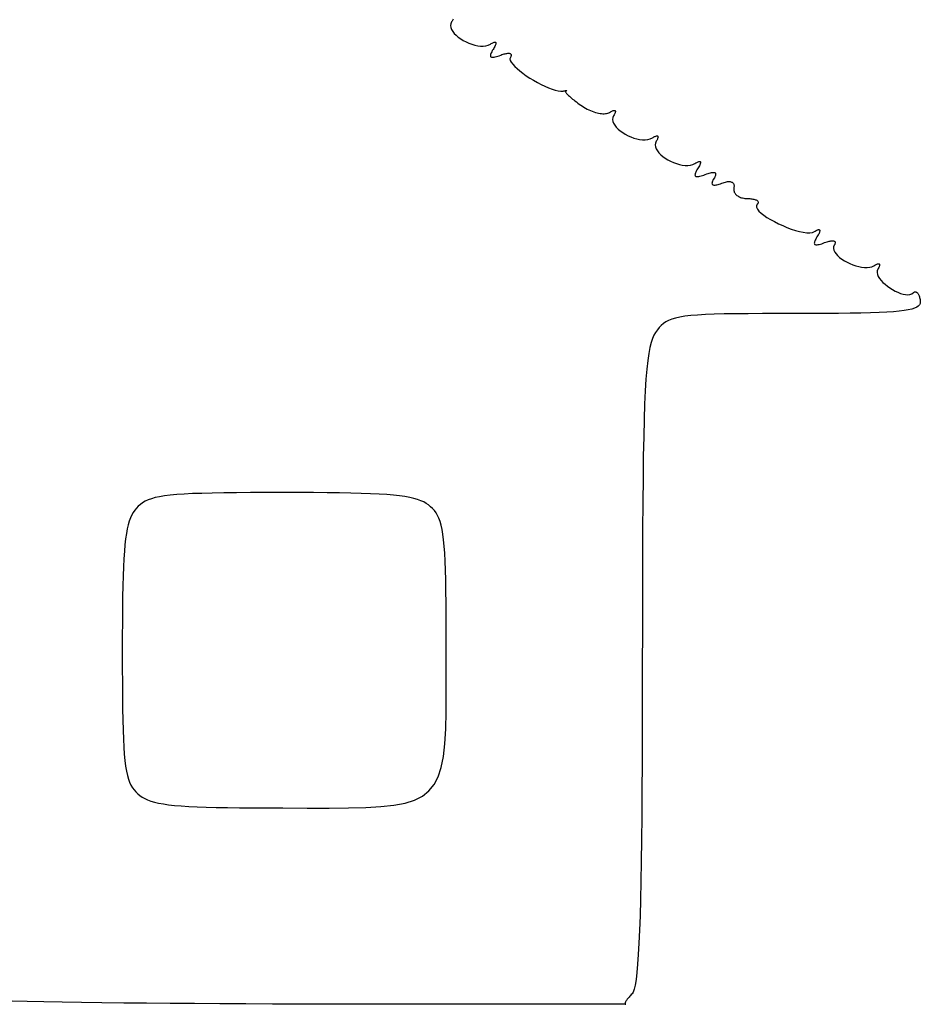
# Model space of a CAD drawing. Header units: metres. Extents: x 7 to 471, y 42 to 513.
# Tile 66 of 85: x 358 to 396, y 149 to 190. Entities that reach past the tile are written whole.
import ezdxf

# ---------------------------------------------------------------- set-up
doc = ezdxf.new("R2010")
doc.units = ezdxf.units.M

msp = doc.modelspace()

# ---------------------------------------------------------------- linework, layer by layer
for p, q in [((376.302, 189.9), (376.282, 189.867)), ((376.319, 189.931), (376.302, 189.9)), ((376.333, 189.959), (376.319, 189.931)), ((376.344, 189.985), (376.333, 189.959)), ((376.25, 189.792), (376.24, 189.715)), ((376.24, 189.715), (376.251, 189.635)), ((376.282, 189.867), (376.25, 189.792)), ((376.251, 189.635), (376.282, 189.554)), ((376.282, 189.554), (376.33, 189.472)), ((376.33, 189.472), (376.393, 189.392)), ((376.393, 189.392), (376.471, 189.314)), ((376.471, 189.314), (376.56, 189.238)), ((376.56, 189.238), (376.659, 189.167)), ((376.659, 189.167), (376.767, 189.101)), ((376.767, 189.101), (376.881, 189.04)), ((376.881, 189.04), (376.999, 188.988)), ((376.999, 188.988), (377.12, 188.943)), ((377.12, 188.943), (377.242, 188.908)), ((377.242, 188.908), (377.362, 188.883)), ((377.362, 188.883), (377.48, 188.869)), ((377.48, 188.869), (377.594, 188.868)), ((377.594, 188.868), (377.7, 188.881)), ((377.7, 188.881), (377.799, 188.908)), ((377.799, 188.908), (377.887, 188.951)), ((377.887, 188.951), (377.925, 188.973)), ((377.925, 188.973), (377.959, 188.992)), ((377.968, 188.682), (377.943, 188.636)), ((377.959, 188.992), (377.99, 189.008)), ((377.998, 188.731), (377.968, 188.682)), ((377.99, 189.008), (378.018, 189.02)), ((378.025, 188.775), (377.998, 188.731)), ((378.018, 189.02), (378.042, 189.028)), ((378.048, 188.816), (378.025, 188.775)), ((378.042, 189.028), (378.063, 189.033)), ((378.068, 188.854), (378.048, 188.816)), ((378.063, 189.033), (378.08, 189.034)), ((378.085, 188.887), (378.068, 188.854)), ((378.08, 189.034), (378.095, 189.032)), ((378.098, 188.918), (378.085, 188.887)), ((378.095, 189.032), (378.105, 189.026)), ((378.108, 188.945), (378.098, 188.918)), ((378.105, 189.026), (378.113, 189.017)), ((378.114, 188.968), (378.108, 188.945)), ((378.113, 189.017), (378.116, 189.004)), ((378.117, 188.988), (378.114, 188.968)), ((378.116, 189.004), (378.117, 188.988)), ((377.889, 188.497), (377.888, 188.472)), ((377.888, 188.472), (377.89, 188.451)), ((377.896, 188.526), (377.889, 188.497)), ((377.89, 188.451), (377.898, 188.434)), ((377.907, 188.559), (377.896, 188.526)), ((377.898, 188.434), (377.911, 188.421)), ((377.923, 188.596), (377.907, 188.559)), ((377.911, 188.421), (377.928, 188.412)), ((377.943, 188.636), (377.923, 188.596)), ((377.928, 188.412), (377.951, 188.406)), ((377.951, 188.406), (377.978, 188.405)), ((377.978, 188.405), (378.011, 188.407)), ((378.011, 188.407), (378.049, 188.413)), ((378.049, 188.413), (378.091, 188.422)), ((378.091, 188.422), (378.139, 188.435)), ((378.139, 188.435), (378.192, 188.452)), ((378.192, 188.452), (378.251, 188.472)), ((378.251, 188.472), (378.315, 188.496)), ((378.315, 188.496), (378.365, 188.514)), ((378.365, 188.514), (378.413, 188.53)), ((378.413, 188.53), (378.458, 188.544)), ((378.458, 188.544), (378.5, 188.554)), ((378.5, 188.554), (378.539, 188.563)), ((378.539, 188.563), (378.575, 188.568)), ((378.575, 188.568), (378.608, 188.571)), ((378.608, 188.571), (378.638, 188.572)), ((378.638, 188.572), (378.664, 188.57)), ((378.664, 188.57), (378.687, 188.566)), ((378.687, 188.566), (378.707, 188.559)), ((378.714, 188.394), (378.699, 188.34)), ((378.699, 188.34), (378.711, 188.275)), ((378.707, 188.559), (378.723, 188.55)), ((378.711, 188.275), (378.75, 188.2)), ((378.729, 188.422), (378.714, 188.394)), ((378.723, 188.55), (378.736, 188.539)), ((378.74, 188.447), (378.729, 188.422)), ((378.736, 188.539), (378.744, 188.525)), ((378.747, 188.47), (378.74, 188.447)), ((378.744, 188.525), (378.749, 188.509)), ((378.75, 188.491), (378.747, 188.47)), ((378.749, 188.509), (378.75, 188.491)), ((378.75, 188.2), (378.811, 188.118)), ((378.811, 188.118), (378.893, 188.029)), ((378.893, 188.029), (378.992, 187.936)), ((378.992, 187.936), (379.108, 187.84)), ((379.108, 187.84), (379.236, 187.742)), ((379.236, 187.742), (379.375, 187.643)), ((379.375, 187.643), (379.522, 187.547)), ((379.522, 187.547), (379.675, 187.454)), ((379.675, 187.454), (379.831, 187.365)), ((379.831, 187.365), (379.988, 187.282)), ((379.988, 187.282), (380.143, 187.208)), ((380.143, 187.208), (380.294, 187.142)), ((380.294, 187.142), (380.439, 187.088)), ((380.439, 187.088), (380.574, 187.046)), ((380.574, 187.046), (380.698, 187.018)), ((380.979, 187.023), (380.995, 187.025)), ((380.995, 187.025), (381.009, 187.027)), ((381.009, 187.027), (381.021, 187.028)), ((381.021, 187.028), (381.031, 187.029)), ((381.031, 187.029), (381.04, 187.03)), ((381.04, 187.03), (381.047, 187.03)), ((381.048, 187.025), (381.041, 187.023)), ((381.047, 187.03), (381.051, 187.03)), ((381.053, 187.027), (381.048, 187.025)), ((381.051, 187.03), (381.055, 187.03)), ((381.055, 187.028), (381.053, 187.027)), ((381.055, 187.03), (381.056, 187.029)), ((381.056, 187.029), (381.055, 187.028)), ((380.698, 187.018), (380.808, 187.006)), ((380.808, 187.006), (380.901, 187.01)), ((380.901, 187.01), (380.923, 187.014)), ((380.923, 187.014), (380.943, 187.017)), ((380.943, 187.017), (380.962, 187.02)), ((380.962, 187.02), (380.979, 187.023)), ((380.999, 187.009), (380.993, 187)), ((380.993, 187), (380.993, 186.988)), ((380.993, 186.988), (380.997, 186.973)), ((380.997, 186.973), (381.007, 186.954)), ((381.01, 187.014), (380.999, 187.009)), ((381.007, 186.954), (381.021, 186.933)), ((381.022, 187.017), (381.01, 187.014)), ((381.021, 186.933), (381.04, 186.909)), ((381.033, 187.02), (381.022, 187.017)), ((381.041, 187.023), (381.033, 187.02)), ((381.04, 186.909), (381.063, 186.883)), ((381.063, 186.883), (381.091, 186.854)), ((381.091, 186.854), (381.122, 186.823)), ((381.122, 186.823), (381.158, 186.79)), ((381.158, 186.79), (381.197, 186.755)), ((381.197, 186.755), (381.24, 186.718)), ((381.24, 186.718), (381.287, 186.679)), ((381.287, 186.679), (381.336, 186.639)), ((381.336, 186.639), (381.389, 186.598)), ((381.389, 186.598), (381.445, 186.555)), ((381.445, 186.555), (381.503, 186.512)), ((381.503, 186.512), (381.564, 186.468)), ((381.564, 186.468), (381.628, 186.423)), ((381.628, 186.423), (381.693, 186.379)), ((381.693, 186.379), (381.76, 186.337)), ((381.76, 186.337), (381.828, 186.298)), ((381.828, 186.298), (381.896, 186.262)), ((381.896, 186.262), (381.964, 186.229)), ((381.964, 186.229), (382.033, 186.199)), ((382.033, 186.199), (382.101, 186.171)), ((382.101, 186.171), (382.169, 186.147)), ((382.169, 186.147), (382.236, 186.126)), ((382.236, 186.126), (382.301, 186.108)), ((382.301, 186.108), (382.365, 186.094)), ((382.365, 186.094), (382.427, 186.083)), ((382.427, 186.083), (382.487, 186.075)), ((382.487, 186.075), (382.545, 186.071)), ((382.545, 186.071), (382.599, 186.07)), ((382.599, 186.07), (382.651, 186.073)), ((382.651, 186.073), (382.699, 186.08)), ((382.699, 186.08), (382.743, 186.091)), ((382.743, 186.091), (382.783, 186.106)), ((382.783, 186.106), (382.819, 186.124)), ((382.819, 186.124), (382.854, 186.146)), ((382.854, 186.146), (382.887, 186.164)), ((382.887, 186.164), (382.917, 186.179)), ((382.917, 186.179), (382.944, 186.191)), ((382.952, 185.912), (382.943, 185.834)), ((382.943, 185.834), (382.954, 185.754)), ((382.944, 186.191), (382.969, 186.2)), ((382.985, 185.986), (382.952, 185.912)), ((382.969, 186.2), (382.99, 186.206)), ((383.005, 186.02), (382.985, 185.986)), ((382.99, 186.206), (383.009, 186.209)), ((383.022, 186.051), (383.005, 186.02)), ((383.009, 186.209), (383.025, 186.209)), ((383.036, 186.08), (383.022, 186.051)), ((383.025, 186.209), (383.038, 186.206)), ((383.047, 186.105), (383.036, 186.08)), ((383.038, 186.206), (383.048, 186.2)), ((383.055, 186.128), (383.047, 186.105)), ((383.048, 186.2), (383.056, 186.191)), ((383.059, 186.148), (383.055, 186.128)), ((383.056, 186.191), (383.06, 186.18)), ((383.061, 186.165), (383.059, 186.148)), ((383.06, 186.18), (383.061, 186.165)), ((382.954, 185.754), (382.985, 185.673)), ((382.985, 185.673), (383.033, 185.592)), ((383.033, 185.592), (383.096, 185.511)), ((383.096, 185.511), (383.174, 185.433)), ((383.174, 185.433), (383.263, 185.358)), ((383.263, 185.358), (383.362, 185.286)), ((383.362, 185.286), (383.47, 185.22)), ((383.47, 185.22), (383.583, 185.16)), ((383.583, 185.16), (383.702, 185.107)), ((383.702, 185.107), (383.823, 185.062)), ((383.823, 185.062), (383.944, 185.027)), ((383.944, 185.027), (384.065, 185.002)), ((384.065, 185.002), (384.183, 184.989)), ((384.183, 184.989), (384.296, 184.988)), ((384.296, 184.988), (384.403, 185)), ((384.403, 185), (384.501, 185.027)), ((384.501, 185.027), (384.59, 185.07)), ((384.59, 185.07), (384.624, 185.091)), ((384.624, 185.091), (384.656, 185.108)), ((384.656, 185.108), (384.685, 185.123)), ((384.685, 185.123), (384.712, 185.134)), ((384.712, 185.134), (384.735, 185.143)), ((384.735, 185.143), (384.756, 185.148)), ((384.756, 185.148), (384.775, 185.151)), ((384.786, 184.992), (384.769, 184.961)), ((384.775, 185.151), (384.79, 185.151)), ((384.8, 185.021), (384.786, 184.992)), ((384.79, 185.151), (384.803, 185.148)), ((384.81, 185.046), (384.8, 185.021)), ((384.803, 185.148), (384.813, 185.142)), ((384.818, 185.069), (384.81, 185.046)), ((384.813, 185.142), (384.82, 185.133)), ((384.823, 185.089), (384.818, 185.069)), ((384.82, 185.133), (384.824, 185.121)), ((384.825, 185.106), (384.823, 185.089)), ((384.824, 185.121), (384.825, 185.106)), ((384.716, 184.853), (384.707, 184.776)), ((384.707, 184.776), (384.718, 184.696)), ((384.749, 184.928), (384.716, 184.853)), ((384.718, 184.696), (384.749, 184.615)), ((384.769, 184.961), (384.749, 184.928)), ((384.749, 184.615), (384.797, 184.533)), ((384.797, 184.533), (384.86, 184.453)), ((384.86, 184.453), (384.937, 184.375)), ((384.937, 184.375), (385.027, 184.299)), ((385.027, 184.299), (385.126, 184.228)), ((385.126, 184.228), (385.233, 184.162)), ((385.233, 184.162), (385.347, 184.102)), ((385.347, 184.102), (385.466, 184.049)), ((385.466, 184.049), (385.587, 184.004)), ((385.587, 184.004), (385.708, 183.969)), ((385.708, 183.969), (385.829, 183.944)), ((385.829, 183.944), (385.947, 183.93)), ((385.947, 183.93), (386.06, 183.929)), ((386.06, 183.929), (386.167, 183.942)), ((386.167, 183.942), (386.265, 183.969)), ((386.265, 183.969), (386.353, 184.012)), ((386.353, 184.012), (386.391, 184.034)), ((386.391, 184.034), (386.426, 184.053)), ((386.426, 184.053), (386.457, 184.069)), ((386.465, 183.792), (386.435, 183.743)), ((386.457, 184.069), (386.484, 184.081)), ((386.491, 183.836), (386.465, 183.792)), ((386.484, 184.081), (386.509, 184.089)), ((386.515, 183.877), (386.491, 183.836)), ((386.509, 184.089), (386.53, 184.094)), ((386.535, 183.915), (386.515, 183.877)), ((386.53, 184.094), (386.547, 184.096)), ((386.551, 183.949), (386.535, 183.915)), ((386.547, 184.096), (386.561, 184.093)), ((386.565, 183.979), (386.551, 183.949)), ((386.561, 184.093), (386.572, 184.088)), ((386.574, 184.006), (386.565, 183.979)), ((386.572, 184.088), (386.579, 184.078)), ((386.581, 184.029), (386.574, 184.006)), ((386.579, 184.078), (386.583, 184.065)), ((386.584, 184.049), (386.581, 184.029)), ((386.583, 184.065), (386.584, 184.049)), ((386.356, 183.558), (386.354, 183.533)), ((386.354, 183.533), (386.357, 183.512)), ((386.363, 183.587), (386.356, 183.558)), ((386.357, 183.512), (386.365, 183.495)), ((386.374, 183.62), (386.363, 183.587)), ((386.365, 183.495), (386.378, 183.482)), ((386.39, 183.657), (386.374, 183.62)), ((386.378, 183.482), (386.395, 183.473)), ((386.41, 183.698), (386.39, 183.657)), ((386.395, 183.473), (386.418, 183.468)), ((386.435, 183.743), (386.41, 183.698)), ((386.418, 183.468), (386.445, 183.466)), ((386.445, 183.466), (386.478, 183.468)), ((386.478, 183.468), (386.515, 183.474)), ((386.515, 183.474), (386.558, 183.483)), ((386.558, 183.483), (386.606, 183.496)), ((386.606, 183.496), (386.659, 183.513)), ((386.659, 183.513), (386.718, 183.533)), ((386.718, 183.533), (386.781, 183.557)), ((386.781, 183.557), (386.84, 183.579)), ((386.84, 183.579), (386.895, 183.597)), ((386.895, 183.597), (386.945, 183.613)), ((386.945, 183.613), (386.991, 183.625)), ((386.991, 183.625), (387.032, 183.634)), ((387.032, 183.634), (387.07, 183.64)), ((387.07, 183.64), (387.102, 183.642)), ((387.102, 183.642), (387.131, 183.642)), ((387.157, 183.42), (387.111, 183.341)), ((387.131, 183.642), (387.155, 183.638)), ((387.155, 183.638), (387.174, 183.631)), ((387.177, 183.457), (387.157, 183.42)), ((387.174, 183.631), (387.19, 183.62)), ((387.191, 183.49), (387.177, 183.457)), ((387.19, 183.62), (387.201, 183.607)), ((387.202, 183.52), (387.191, 183.49)), ((387.201, 183.607), (387.208, 183.59)), ((387.208, 183.546), (387.202, 183.52)), ((387.208, 183.59), (387.21, 183.57)), ((387.21, 183.57), (387.208, 183.546)), ((387.06, 183.216), (387.058, 183.192)), ((387.058, 183.192), (387.06, 183.172)), ((387.067, 183.242), (387.06, 183.216)), ((387.06, 183.172), (387.066, 183.155)), ((387.066, 183.155), (387.076, 183.141)), ((387.077, 183.272), (387.067, 183.242)), ((387.076, 183.141), (387.09, 183.13)), ((387.092, 183.305), (387.077, 183.272)), ((387.09, 183.13), (387.109, 183.122)), ((387.111, 183.341), (387.092, 183.305)), ((387.109, 183.122), (387.132, 183.118)), ((387.132, 183.118), (387.159, 183.116)), ((387.159, 183.116), (387.19, 183.118)), ((387.19, 183.118), (387.225, 183.123)), ((387.225, 183.123), (387.265, 183.131)), ((387.265, 183.131), (387.308, 183.143)), ((387.308, 183.143), (387.356, 183.157)), ((387.356, 183.157), (387.408, 183.175)), ((387.408, 183.175), (387.464, 183.195)), ((387.464, 183.195), (387.517, 183.214)), ((387.517, 183.214), (387.567, 183.23)), ((387.567, 183.23), (387.614, 183.243)), ((387.614, 183.243), (387.659, 183.252)), ((387.659, 183.252), (387.701, 183.259)), ((387.701, 183.259), (387.74, 183.262)), ((387.74, 183.262), (387.777, 183.262)), ((387.777, 183.262), (387.81, 183.259)), ((387.81, 183.259), (387.841, 183.253)), ((387.841, 183.253), (387.868, 183.244)), ((387.868, 183.244), (387.892, 183.232)), ((387.892, 183.232), (387.913, 183.217)), ((387.913, 183.217), (387.931, 183.199)), ((387.931, 183.199), (387.946, 183.178)), ((387.946, 183.178), (387.958, 183.154)), ((387.958, 183.154), (387.966, 183.127)), ((387.963, 182.991), (387.958, 182.956)), ((387.958, 182.956), (387.958, 182.921)), ((387.969, 183.029), (387.963, 182.991)), ((387.966, 183.127), (387.97, 183.097)), ((387.971, 183.064), (387.969, 183.029)), ((387.97, 183.097), (387.971, 183.064)), ((387.958, 182.921), (387.962, 182.888)), ((387.962, 182.888), (387.97, 182.856)), ((387.97, 182.856), (387.981, 182.824)), ((387.981, 182.824), (387.997, 182.794)), ((387.997, 182.794), (388.016, 182.765)), ((388.016, 182.765), (388.038, 182.738)), ((388.038, 182.738), (388.064, 182.712)), ((388.064, 182.712), (388.093, 182.688)), ((388.093, 182.688), (388.125, 182.665)), ((388.125, 182.665), (388.16, 182.644)), ((388.16, 182.644), (388.197, 182.626)), ((388.197, 182.626), (388.237, 182.609)), ((388.237, 182.609), (388.28, 182.595)), ((388.28, 182.595), (388.325, 182.583)), ((388.325, 182.583), (388.371, 182.573)), ((388.371, 182.573), (388.42, 182.566)), ((388.42, 182.566), (388.471, 182.561)), ((388.471, 182.561), (388.523, 182.56)), ((388.523, 182.56), (388.575, 182.559)), ((388.575, 182.559), (388.624, 182.556)), ((388.624, 182.556), (388.671, 182.552)), ((388.671, 182.552), (388.714, 182.547)), ((388.714, 182.547), (388.755, 182.54)), ((388.755, 182.54), (388.792, 182.532)), ((388.792, 182.532), (388.826, 182.523)), ((388.826, 182.523), (388.857, 182.513)), ((388.857, 182.513), (388.885, 182.501)), ((388.885, 182.501), (388.909, 182.489)), ((388.931, 182.321), (388.898, 182.264)), ((388.898, 182.264), (388.901, 182.198)), ((388.901, 182.198), (388.936, 182.123)), ((388.909, 182.489), (388.929, 182.475)), ((388.929, 182.475), (388.946, 182.461)), ((388.949, 182.34), (388.931, 182.321)), ((388.946, 182.461), (388.959, 182.446)), ((388.961, 182.359), (388.949, 182.34)), ((388.959, 182.446), (388.968, 182.43)), ((388.969, 182.378), (388.961, 182.359)), ((388.968, 182.43), (388.972, 182.413)), ((388.973, 182.396), (388.969, 182.378)), ((388.972, 182.413), (388.973, 182.396)), ((388.936, 182.123), (388.999, 182.043)), ((388.999, 182.043), (389.089, 181.958)), ((389.089, 181.958), (389.201, 181.87)), ((389.201, 181.87), (389.332, 181.78)), ((389.332, 181.78), (389.479, 181.691)), ((389.479, 181.691), (389.639, 181.603)), ((389.639, 181.603), (389.808, 181.518)), ((389.808, 181.518), (389.984, 181.438)), ((389.984, 181.438), (390.162, 181.365)), ((390.162, 181.365), (390.339, 181.299)), ((390.339, 181.299), (390.513, 181.243)), ((390.513, 181.243), (390.68, 181.198)), ((390.68, 181.198), (390.837, 181.165)), ((390.837, 181.165), (390.98, 181.147)), ((390.98, 181.147), (391.106, 181.144)), ((391.106, 181.144), (391.213, 181.158)), ((391.213, 181.158), (391.295, 181.192)), ((391.295, 181.192), (391.333, 181.214)), ((391.333, 181.214), (391.367, 181.233)), ((391.374, 180.92), (391.349, 180.875)), ((391.367, 181.233), (391.398, 181.248)), ((391.403, 180.97), (391.374, 180.92)), ((391.398, 181.248), (391.425, 181.26)), ((391.43, 181.014), (391.403, 180.97)), ((391.425, 181.26), (391.449, 181.268)), ((391.453, 181.055), (391.43, 181.014)), ((391.449, 181.268), (391.469, 181.272)), ((391.473, 181.092), (391.453, 181.055)), ((391.469, 181.272), (391.487, 181.274)), ((391.49, 181.126), (391.473, 181.092)), ((391.487, 181.274), (391.5, 181.271)), ((391.503, 181.156), (391.49, 181.126)), ((391.5, 181.271), (391.511, 181.265)), ((391.513, 181.183), (391.503, 181.156)), ((391.511, 181.265), (391.518, 181.256)), ((391.519, 181.206), (391.513, 181.183)), ((391.518, 181.256), (391.522, 181.243)), ((391.522, 181.226), (391.519, 181.206)), ((391.522, 181.243), (391.522, 181.226)), ((391.295, 180.736), (391.293, 180.711)), ((391.293, 180.711), (391.296, 180.69)), ((391.301, 180.765), (391.295, 180.736)), ((391.296, 180.69), (391.304, 180.673)), ((391.313, 180.798), (391.301, 180.765)), ((391.304, 180.673), (391.316, 180.66)), ((391.329, 180.834), (391.313, 180.798)), ((391.316, 180.66), (391.334, 180.651)), ((391.349, 180.875), (391.329, 180.834)), ((391.334, 180.651), (391.356, 180.645)), ((391.356, 180.645), (391.384, 180.644)), ((391.384, 180.644), (391.416, 180.646)), ((391.416, 180.646), (391.454, 180.651)), ((391.454, 180.651), (391.497, 180.661)), ((391.497, 180.661), (391.545, 180.674)), ((391.545, 180.674), (391.598, 180.691)), ((391.598, 180.691), (391.656, 180.711)), ((391.656, 180.711), (391.72, 180.735)), ((391.72, 180.735), (391.77, 180.753)), ((391.77, 180.753), (391.818, 180.769)), ((391.818, 180.769), (391.862, 180.782)), ((391.862, 180.782), (391.904, 180.793)), ((391.904, 180.793), (391.943, 180.801)), ((391.943, 180.801), (391.979, 180.807)), ((391.979, 180.807), (392.012, 180.81)), ((392.012, 180.81), (392.042, 180.811)), ((392.042, 180.811), (392.069, 180.809)), ((392.069, 180.809), (392.092, 180.805)), ((392.092, 180.568), (392.087, 180.496)), ((392.092, 180.805), (392.112, 180.798)), ((392.121, 180.636), (392.092, 180.568)), ((392.112, 180.798), (392.128, 180.789)), ((392.136, 180.663), (392.121, 180.636)), ((392.128, 180.789), (392.141, 180.778)), ((392.147, 180.688), (392.136, 180.663)), ((392.141, 180.778), (392.15, 180.765)), ((392.154, 180.71), (392.147, 180.688)), ((392.15, 180.765), (392.155, 180.749)), ((392.157, 180.731), (392.154, 180.71)), ((392.155, 180.749), (392.157, 180.731)), ((392.087, 180.496), (392.103, 180.423)), ((392.103, 180.423), (392.138, 180.347)), ((392.138, 180.347), (392.191, 180.272)), ((392.191, 180.272), (392.259, 180.197)), ((392.259, 180.197), (392.341, 180.124)), ((392.341, 180.124), (392.434, 180.053)), ((392.434, 180.053), (392.537, 179.986)), ((392.537, 179.986), (392.648, 179.924)), ((392.648, 179.924), (392.765, 179.867)), ((392.765, 179.867), (392.885, 179.817)), ((392.885, 179.817), (393.008, 179.775)), ((393.008, 179.775), (393.131, 179.741)), ((393.131, 179.741), (393.252, 179.717)), ((393.252, 179.717), (393.369, 179.704)), ((393.369, 179.704), (393.48, 179.703)), ((393.48, 179.703), (393.584, 179.714)), ((393.584, 179.714), (393.679, 179.739)), ((393.679, 179.739), (393.762, 179.778)), ((393.762, 179.778), (393.796, 179.799)), ((393.796, 179.799), (393.828, 179.817)), ((393.828, 179.817), (393.857, 179.831)), ((393.857, 179.831), (393.884, 179.843)), ((393.884, 179.843), (393.908, 179.851)), ((393.908, 179.851), (393.929, 179.857)), ((393.929, 179.857), (393.947, 179.859)), ((393.958, 179.701), (393.941, 179.67)), ((393.947, 179.859), (393.962, 179.859)), ((393.972, 179.729), (393.958, 179.701)), ((393.962, 179.859), (393.975, 179.856)), ((393.983, 179.754), (393.972, 179.729)), ((393.975, 179.856), (393.985, 179.85)), ((393.99, 179.777), (393.983, 179.754)), ((393.985, 179.85), (393.992, 179.841)), ((393.995, 179.797), (393.99, 179.777)), ((393.992, 179.841), (393.996, 179.829)), ((393.997, 179.815), (393.995, 179.797)), ((393.996, 179.829), (393.997, 179.815)), ((393.894, 179.57), (393.89, 179.498)), ((393.89, 179.498), (393.906, 179.421)), ((393.921, 179.636), (393.894, 179.57)), ((393.906, 179.421), (393.94, 179.34)), ((393.941, 179.67), (393.921, 179.636)), ((393.94, 179.34), (393.991, 179.257)), ((393.991, 179.257), (394.056, 179.174)), ((394.056, 179.174), (394.134, 179.091)), ((394.134, 179.091), (394.222, 179.01)), ((394.222, 179.01), (394.319, 178.932)), ((394.319, 178.932), (394.423, 178.859)), ((394.423, 178.859), (394.531, 178.791)), ((394.531, 178.791), (394.642, 178.731)), ((394.642, 178.731), (394.753, 178.679)), ((394.753, 178.679), (394.863, 178.636)), ((394.863, 178.636), (394.97, 178.605)), ((394.97, 178.605), (395.071, 178.586)), ((395.071, 178.586), (395.165, 178.581)), ((395.165, 178.581), (395.25, 178.591)), ((395.25, 178.591), (395.324, 178.617)), ((395.324, 178.617), (395.384, 178.661)), ((395.384, 178.661), (395.402, 178.677)), ((395.402, 178.677), (395.42, 178.688)), ((395.42, 178.688), (395.437, 178.696)), ((395.437, 178.696), (395.455, 178.701)), ((395.455, 178.701), (395.473, 178.701)), ((395.473, 178.701), (395.49, 178.698)), ((395.49, 178.698), (395.508, 178.692)), ((395.508, 178.692), (395.525, 178.682)), ((395.525, 178.682), (395.541, 178.669)), ((395.541, 178.669), (395.557, 178.653)), ((395.557, 178.653), (395.573, 178.634)), ((395.573, 178.634), (395.588, 178.612)), ((395.588, 178.612), (395.602, 178.587)), ((395.602, 178.587), (395.616, 178.559)), ((395.616, 178.559), (395.628, 178.528)), ((395.628, 178.528), (395.64, 178.495)), ((395.64, 178.495), (395.65, 178.459)), ((395.596, 178.104), (395.529, 178.059)), ((395.642, 178.155), (395.596, 178.104)), ((395.669, 178.21), (395.642, 178.155)), ((395.65, 178.459), (395.66, 178.421)), ((395.66, 178.421), (395.668, 178.38)), ((395.668, 178.38), (395.676, 178.337)), ((395.679, 178.271), (395.669, 178.21)), ((395.676, 178.337), (395.679, 178.271)), ((385.725, 177.656), (385.545, 177.616)), ((385.935, 177.689), (385.725, 177.656)), ((386.179, 177.717), (385.935, 177.689)), ((386.461, 177.74), (386.179, 177.717)), ((386.783, 177.758), (386.461, 177.74)), ((387.151, 177.772), (386.783, 177.758)), ((387.567, 177.783), (387.151, 177.772)), ((388.036, 177.79), (387.567, 177.783)), ((388.562, 177.795), (388.036, 177.79)), ((389.147, 177.798), (388.562, 177.795)), ((389.797, 177.8), (389.147, 177.798)), ((390.514, 177.8), (389.797, 177.8)), ((391.16, 177.801), (390.514, 177.8)), ((391.751, 177.803), (391.16, 177.801)), ((392.291, 177.806), (391.751, 177.803)), ((392.781, 177.812), (392.291, 177.806)), ((393.224, 177.819), (392.781, 177.812)), ((393.622, 177.829), (393.224, 177.819)), ((393.976, 177.841), (393.622, 177.829)), ((394.29, 177.857), (393.976, 177.841)), ((394.565, 177.875), (394.29, 177.857)), ((394.804, 177.896), (394.565, 177.875)), ((395.008, 177.921), (394.804, 177.896)), ((395.181, 177.949), (395.008, 177.921)), ((395.324, 177.982), (395.181, 177.949)), ((395.439, 178.018), (395.324, 177.982)), ((395.529, 178.059), (395.439, 178.018)), ((384.959, 177.307), (384.879, 177.22)), ((385.047, 177.386), (384.959, 177.307)), ((385.145, 177.455), (385.047, 177.386)), ((385.259, 177.516), (385.145, 177.455)), ((385.391, 177.57), (385.259, 177.516)), ((385.545, 177.616), (385.391, 177.57)), ((384.656, 176.904), (384.594, 176.768)), ((384.724, 177.016), (384.656, 176.904)), ((384.802, 177.123), (384.724, 177.016)), ((384.879, 177.22), (384.802, 177.123)), ((384.537, 176.6), (384.485, 176.396)), ((384.594, 176.768), (384.537, 176.6)), ((384.439, 176.149), (384.397, 175.853)), ((384.485, 176.396), (384.439, 176.149)), ((384.397, 175.853), (384.36, 175.502)), ((384.36, 175.502), (384.327, 175.089)), ((384.327, 175.089), (384.298, 174.609)), ((384.298, 174.609), (384.272, 174.056)), ((384.272, 174.056), (384.251, 173.423)), ((384.251, 173.423), (384.232, 172.705)), ((384.232, 172.705), (384.217, 171.895)), ((384.217, 171.895), (384.204, 170.988)), ((384.204, 170.988), (384.194, 169.977)), ((365.217, 170.329), (364.911, 170.308)), ((365.56, 170.347), (365.217, 170.329)), ((365.945, 170.36), (365.56, 170.347)), ((366.375, 170.371), (365.945, 170.36)), ((366.852, 170.379), (366.375, 170.371)), ((367.38, 170.385), (366.852, 170.379)), ((367.962, 170.389), (367.38, 170.385)), ((368.599, 170.391), (367.962, 170.389)), ((369.297, 170.392), (368.599, 170.391)), ((369.96, 170.391), (369.297, 170.392)), ((370.571, 170.389), (369.96, 170.391)), ((371.133, 170.384), (370.571, 170.389)), ((371.647, 170.378), (371.133, 170.384)), ((372.117, 170.369), (371.647, 170.378)), ((372.544, 170.358), (372.117, 170.369)), ((372.932, 170.344), (372.544, 170.358)), ((373.281, 170.327), (372.932, 170.344)), ((373.596, 170.307), (373.281, 170.327)), ((363.497, 169.972), (363.404, 169.904)), ((363.602, 170.033), (363.497, 169.972)), ((363.722, 170.089), (363.602, 170.033)), ((363.859, 170.138), (363.722, 170.089)), ((364.016, 170.182), (363.859, 170.138)), ((364.197, 170.221), (364.016, 170.182)), ((364.405, 170.254), (364.197, 170.221)), ((364.642, 170.284), (364.405, 170.254)), ((364.911, 170.308), (364.642, 170.284)), ((373.878, 170.284), (373.596, 170.307)), ((374.129, 170.256), (373.878, 170.284)), ((374.352, 170.225), (374.129, 170.256)), ((374.55, 170.19), (374.352, 170.225)), ((374.724, 170.15), (374.55, 170.19)), ((374.878, 170.106), (374.724, 170.15)), ((375.013, 170.057), (374.878, 170.106)), ((375.132, 170.003), (375.013, 170.057)), ((375.237, 169.943), (375.132, 170.003)), ((375.331, 169.878), (375.237, 169.943)), ((384.194, 169.977), (384.187, 168.855)), ((363.104, 169.569), (363.045, 169.464)), ((363.169, 169.662), (363.104, 169.569)), ((363.239, 169.746), (363.169, 169.662)), ((363.319, 169.829), (363.239, 169.746)), ((363.404, 169.904), (363.319, 169.829)), ((375.416, 169.808), (375.331, 169.878)), ((375.498, 169.729), (375.416, 169.808)), ((375.572, 169.644), (375.498, 169.729)), ((375.64, 169.552), (375.572, 169.644)), ((375.702, 169.448), (375.64, 169.552)), ((362.942, 169.214), (362.898, 169.063)), ((362.991, 169.347), (362.942, 169.214)), ((363.045, 169.464), (362.991, 169.347)), ((375.757, 169.331), (375.702, 169.448)), ((375.807, 169.197), (375.757, 169.331)), ((375.85, 169.044), (375.807, 169.197)), ((362.823, 168.698), (362.792, 168.48)), ((362.858, 168.892), (362.823, 168.698)), ((362.898, 169.063), (362.858, 168.892)), ((375.889, 168.868), (375.85, 169.044)), ((375.923, 168.667), (375.889, 168.868)), ((384.187, 168.855), (384.181, 167.619)), ((362.792, 168.48), (362.764, 168.236)), ((375.952, 168.439), (375.923, 168.667)), ((375.977, 168.179), (375.952, 168.439)), ((362.741, 167.961), (362.72, 167.656)), ((362.764, 168.236), (362.741, 167.961)), ((375.998, 167.886), (375.977, 168.179)), ((376.015, 167.556), (375.998, 167.886)), ((362.72, 167.656), (362.703, 167.316)), ((376.029, 167.187), (376.015, 167.556)), ((384.181, 167.619), (384.178, 166.26)), ((362.703, 167.316), (362.689, 166.941)), ((376.04, 166.775), (376.029, 167.187)), ((362.689, 166.941), (362.678, 166.527)), ((376.049, 166.319), (376.04, 166.775)), ((362.678, 166.527), (362.669, 166.073)), ((376.055, 165.815), (376.049, 166.319)), ((384.178, 166.26), (384.176, 164.773)), ((362.669, 166.073), (362.663, 165.576)), ((362.663, 165.576), (362.659, 165.033)), ((376.058, 165.26), (376.055, 165.815)), ((362.659, 165.033), (362.656, 164.443)), ((376.06, 164.652), (376.058, 165.26)), ((376.061, 163.987), (376.06, 164.652)), ((384.176, 164.773), (384.175, 163.152)), ((362.656, 164.443), (362.656, 163.804)), ((362.656, 163.804), (362.656, 163.131)), ((376.063, 162.993), (376.061, 163.987)), ((362.656, 163.131), (362.658, 162.515)), ((376.064, 162.103), (376.063, 162.993)), ((384.175, 163.152), (384.174, 161.742)), ((362.658, 162.515), (362.662, 161.953)), ((362.662, 161.953), (362.668, 161.443)), ((376.058, 161.311), (376.064, 162.103)), ((362.668, 161.443), (362.676, 160.982)), ((384.174, 161.742), (384.172, 160.424)), ((362.676, 160.982), (362.687, 160.566)), ((376.04, 160.612), (376.058, 161.311)), ((362.687, 160.566), (362.701, 160.192)), ((376.004, 160), (376.04, 160.612)), ((362.701, 160.192), (362.718, 159.859)), ((384.172, 160.424), (384.167, 159.195)), ((362.718, 159.859), (362.739, 159.563)), ((375.944, 159.47), (376.004, 160)), ((362.739, 159.563), (362.764, 159.3)), ((375.854, 159.014), (375.944, 159.47)), ((362.764, 159.3), (362.793, 159.069)), ((362.793, 159.069), (362.827, 158.867)), ((375.728, 158.628), (375.854, 159.014)), ((384.167, 159.195), (384.161, 158.052)), ((362.827, 158.867), (362.866, 158.69)), ((362.866, 158.69), (362.91, 158.535)), ((362.91, 158.535), (362.959, 158.401)), ((375.56, 158.306), (375.728, 158.628)), ((362.959, 158.401), (363.015, 158.283)), ((363.015, 158.283), (363.076, 158.179)), ((363.076, 158.179), (363.144, 158.086)), ((375.345, 158.043), (375.56, 158.306)), ((363.144, 158.086), (363.219, 158.002)), ((363.219, 158.002), (363.301, 157.923)), ((363.301, 157.923), (363.385, 157.852)), ((363.385, 157.852), (363.479, 157.787)), ((363.479, 157.787), (363.583, 157.728)), ((363.583, 157.728), (363.701, 157.674)), ((374.749, 157.667), (375.077, 157.831)), ((375.077, 157.831), (375.345, 158.043)), ((384.161, 158.052), (384.153, 156.992)), ((363.701, 157.674), (363.835, 157.625)), ((363.835, 157.625), (363.987, 157.581)), ((363.987, 157.581), (364.159, 157.541)), ((364.159, 157.541), (364.354, 157.506)), ((364.354, 157.506), (364.573, 157.475)), ((364.573, 157.475), (364.82, 157.447)), ((364.82, 157.447), (365.097, 157.424)), ((365.097, 157.424), (365.405, 157.403)), ((365.405, 157.403), (365.748, 157.387)), ((365.748, 157.387), (366.127, 157.373)), ((366.127, 157.373), (366.545, 157.361)), ((366.545, 157.361), (367.004, 157.353)), ((367.004, 157.353), (367.506, 157.346)), ((367.506, 157.346), (368.055, 157.342)), ((368.055, 157.342), (368.651, 157.34)), ((368.651, 157.34), (369.298, 157.339)), ((369.298, 157.339), (370.309, 157.337)), ((370.309, 157.337), (371.215, 157.336)), ((371.215, 157.336), (372.02, 157.342)), ((372.02, 157.342), (372.731, 157.359)), ((372.731, 157.359), (373.354, 157.395)), ((373.354, 157.395), (373.894, 157.454)), ((373.894, 157.454), (374.357, 157.543)), ((374.357, 157.543), (374.749, 157.667)), ((384.153, 156.992), (384.143, 156.015)), ((384.143, 156.015), (384.131, 155.118)), ((384.131, 155.118), (384.116, 154.297)), ((384.116, 154.297), (384.1, 153.552)), ((384.1, 153.552), (384.081, 152.879)), ((384.081, 152.879), (384.06, 152.277)), ((384.06, 152.277), (384.036, 151.743)), ((384.036, 151.743), (384.01, 151.274)), ((384.01, 151.274), (383.982, 150.87)), ((383.982, 150.87), (383.95, 150.526)), ((383.95, 150.526), (383.916, 150.242)), ((383.879, 150.014), (383.84, 149.841)), ((383.916, 150.242), (383.879, 150.014)), ((383.655, 149.547), (383.626, 149.514)), ((383.685, 149.58), (383.655, 149.547)), ((383.718, 149.614), (383.685, 149.58)), ((383.752, 149.648), (383.718, 149.614)), ((383.797, 149.72), (383.752, 149.648)), ((383.84, 149.841), (383.797, 149.72)), ((358.724, 149.331), (358.095, 149.346)), ((359.414, 149.317), (358.724, 149.331)), ((360.161, 149.303), (359.414, 149.317)), ((360.963, 149.29), (360.161, 149.303)), ((361.815, 149.278), (360.963, 149.29)), ((362.713, 149.267), (361.815, 149.278)), ((363.653, 149.258), (362.713, 149.267)), ((364.633, 149.249), (363.653, 149.258)), ((365.648, 149.242), (364.633, 149.249)), ((366.694, 149.235), (365.648, 149.242)), ((367.768, 149.23), (366.694, 149.235)), ((368.866, 149.227), (367.768, 149.23)), ((369.985, 149.225), (368.866, 149.227)), ((371.1, 149.224), (369.985, 149.225)), ((372.191, 149.223), (371.1, 149.224)), ((373.253, 149.221), (372.191, 149.223)), ((375.276, 149.219), (373.253, 149.221)), ((376.231, 149.219), (375.276, 149.219)), ((377.143, 149.218), (376.231, 149.219)), ((378.009, 149.217), (377.143, 149.218)), ((378.824, 149.217), (378.009, 149.217)), ((379.586, 149.216), (378.824, 149.217)), ((380.291, 149.216), (379.586, 149.216)), ((380.936, 149.216), (380.291, 149.216)), ((381.516, 149.215), (380.936, 149.216)), ((382.029, 149.215), (381.516, 149.215)), ((382.471, 149.215), (382.029, 149.215)), ((382.838, 149.216), (382.471, 149.215)), ((383.126, 149.216), (382.838, 149.216)), ((383.333, 149.216), (383.126, 149.216)), ((383.455, 149.217), (383.333, 149.216)), ((383.487, 149.217), (383.455, 149.217)), ((383.462, 149.268), (383.459, 149.254)), ((383.459, 149.254), (383.459, 149.241)), ((383.459, 149.241), (383.461, 149.231)), ((383.461, 149.231), (383.467, 149.224)), ((383.467, 149.285), (383.462, 149.268)), ((383.476, 149.304), (383.467, 149.285)), ((383.467, 149.224), (383.476, 149.219)), ((383.486, 149.324), (383.476, 149.304)), ((383.476, 149.219), (383.487, 149.217)), ((383.499, 149.347), (383.486, 149.324)), ((383.515, 149.371), (383.499, 149.347)), ((383.533, 149.397), (383.515, 149.371)), ((383.553, 149.425), (383.533, 149.397)), ((383.575, 149.453), (383.553, 149.425)), ((383.6, 149.483), (383.575, 149.453)), ((383.626, 149.514), (383.6, 149.483))]:
    msp.add_line(p, q)

doc.saveas('drawing.dxf')
